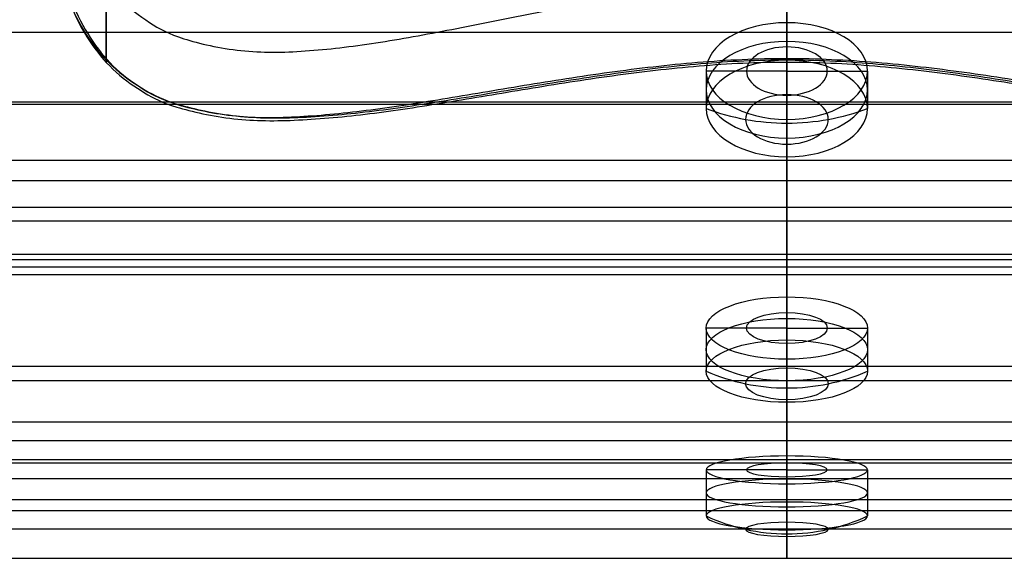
# Model space of a CAD drawing. Header units: millimetres. Extents: x -200 to 200, y -75 to 78.
# Tile 126 of 256: x -6.61 to 1.87, y -75.48 to -70.84. Entities that reach past the tile are written whole.
import ezdxf

# ---------------------------------------------------------------- set-up
doc = ezdxf.new("R2010")
doc.units = ezdxf.units.MM
doc.header["$MEASUREMENT"] = 0
doc.layers.add('DEFAULT', color=8, linetype='Continuous')
doc.layers.add('LAYER 01', color=21, linetype='Continuous')

msp = doc.modelspace()

# ---------------------------------------------------------------- linework, layer by layer
at = {"layer": 'DEFAULT'}
for p, q in [((0, -71.2827, 61.4224), (0, -70.8664, 61.9794)), ((0, -70.8664, 61.9794), (0, -71.189, 62.2205)), ((0, -71.2827, 61.4224), (-0.6954, -71.2827, 61.4224)), ((-0.6954, -71.2827, 61.4224), (-0.6954, -71.6053, 61.6635)), ((0, -71.2827, 61.4224), (0.6954, -71.2827, 61.4224)), ((0, -71.2827, 61.4224), (0, -71.6989, 60.8654)), ((0.6954, -71.2827, 61.4224), (0.6954, -71.6053, 61.6635)), ((0, -71.6989, 60.8654), (0, -72.0215, 61.1065)), ((0, -73.4969, 43.9981), (0, -73.2284, 43.3567)), ((0, -73.2284, 43.3567), (0, -73.5999, 43.2011)), ((0, -73.4969, 43.9981), (-0.6954, -73.4969, 43.9981)), ((-0.6954, -73.4969, 43.9981), (-0.6954, -73.8684, 43.8426)), ((0, -73.4969, 43.9981), (0, -73.7654, 44.6395)), ((0, -73.4969, 43.9981), (0.6954, -73.4969, 43.9981)), ((0.6954, -73.4969, 43.9981), (0.6954, -73.8684, 43.8426)), ((0, -73.7654, 44.6395), (0, -74.1369, 44.484)), ((0, -74.7188, 52.9657), (0, -74.5992, 53.6507)), ((0, -74.5992, 53.6507), (0, -74.9959, 53.72)), ((0, -74.7188, 52.9657), (-0.6954, -74.7188, 52.9657)), ((-0.6954, -74.7188, 52.9657), (-0.6954, -75.1155, 53.035)), ((0, -74.7188, 52.9657), (0.6954, -74.7188, 52.9657)), ((0, -74.7188, 52.9657), (0, -74.8383, 52.2807)), ((0.6954, -74.7188, 52.9657), (0.6954, -75.1155, 53.035)), ((0, -74.8383, 52.2807), (0, -75.2351, 52.35))]:
    msp.add_line(p, q, dxfattribs=at)
at = {"layer": 'DEFAULT', "extrusion": (0, 0.801043, -0.598607)}
for centre, radius in [((0, 6.5317, -93.8684), 0.6954), ((0, 6.5317, -94.0697), 0.6954), ((0, 6.5317, -93.8684), 0.3477), ((0, 6.5317, -94.2711), 0.6954), ((0, 6.5317, -94.3884), 0.3564)]:
    msp.add_circle(centre, radius, dxfattribs=at)
at = {"layer": 'DEFAULT', "extrusion": (0, 0.922424, 0.386179)}
for centre, radius in [((0, 68.9678, -50.8042), 0.6954), ((0, 68.9678, -51.0056), 0.6954), ((0, 68.9678, -50.8042), 0.3477), ((0, 68.9678, -51.2069), 0.6954), ((0, 68.9678, -51.3242), 0.3564)]:
    msp.add_circle(centre, radius, dxfattribs=at)
at = {"layer": 'DEFAULT', "extrusion": (0, 0.985108, -0.171936)}
for centre, radius in [((0, 39.3301, -82.7128), 0.6954), ((0, 39.3301, -82.7128), 0.3477), ((0, 39.3301, -82.9141), 0.6954), ((0, 39.3301, -83.1155), 0.6954), ((0, 39.3301, -83.2328), 0.3564)]:
    msp.add_circle(centre, radius, dxfattribs=at)
at = {"layer": 'DEFAULT', "extrusion": (1, 0, 0)}
for centre, start, end in [((-70.4352, 60.7891), 117.77344, 143.22982), ((-70.4352, 60.7891), 143.22982, 168.6862), ((-72.521, 44.4067), 202.71693, 228.17331), ((-72.521, 44.4067), 177.26055, 202.71693), ((-73.6765, 52.7838), 144.64322, 170.0996), ((-73.6765, 52.7838), 170.0996, 195.55598)]:
    msp.add_arc(centre, 1.6178, start, end, dxfattribs=at)
at = {"layer": 'DEFAULT', "extrusion": (-5.69175e-15, 0.598607, 0.801043)}
msp.add_arc((0, 92.8104, 6.5317), 1.6178, 64.54362, 90, dxfattribs=at)
at = {"layer": 'DEFAULT', "extrusion": (5.69175e-15, 0.598607, 0.801043)}
msp.add_arc((0, 92.8104, 6.5317), 1.6178, 90, 115.45638, dxfattribs=at)
at = {"layer": 'DEFAULT', "extrusion": (0, -0.386179, 0.922424)}
for start, end in [(244.54362, 270), (270, 295.45638)]:
    msp.add_arc((0, -49.7462, 68.9678), 1.6178, start, end, dxfattribs=at)
at = {"layer": 'DEFAULT', "extrusion": (0, 0.171936, 0.985108)}
for start, end in [(64.54362, 90), (90, 115.45638)]:
    msp.add_arc((0, 81.6548, 39.3301), 1.6178, start, end, dxfattribs=at)
at = {"layer": 'DEFAULT'}
for points, weights in [([(-4.9383, -66.2746, 12.9439), (-5.2244, -66.1821, 13.1106), (-6.6361, -67.883, 13.9815), (-6.0746, -72.5593, 13.1524), (0, -69.1777, 13.7519), (6.0746, -72.5593, 13.1524), (6.6361, -67.883, 13.9815), (5.2244, -66.1821, 13.1106), (4.9383, -66.2746, 12.9439)], [0.959572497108, 0.959426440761, 0.959579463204, 0.962081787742, 0.960270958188, 0.962081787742, 0.959579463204, 0.959426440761, 0.959572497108]), ([(-4.9383, -66.9961, 11.2848), (-5.2227, -66.9544, 11.4406), (-6.6353, -68.8563, 11.7375), (-6.0751, -72.8843, 10.0291), (0, -70.0079, 11.2491), (6.0751, -72.8843, 10.0291), (6.6353, -68.8563, 11.7375), (5.2227, -66.9544, 11.4406), (4.9383, -66.9961, 11.2848)], [0.973327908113, 0.970579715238, 0.973458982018, 1.02054266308, 0.986470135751, 1.02054266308, 0.973458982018, 0.970579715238, 0.973327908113]), ([(-4.9383, -67.137, 10.4239), (-5.2261, -67.1416, 10.5632), (-6.6369, -69.0453, 10.5736), (-6.074, -72.9179, 8.3949), (0, -70.0811, 9.9909), (6.074, -72.9179, 8.3949), (6.6369, -69.0453, 10.5736), (5.2261, -67.1416, 10.5632), (4.9383, -67.137, 10.4239)], [1, 1.00255651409, 0.999878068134, 0.956078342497, 0.987774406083, 0.956078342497, 0.999878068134, 1.00255651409, 1]), ([(-4.9383, -67.0843, 10.8543), (-5.2244, -67.0666, 11.002), (-6.6361, -68.9749, 11.1555), (-6.0746, -72.9271, 9.2258), (0, -70.0687, 10.6214), (6.0746, -72.9271, 9.2258), (6.6361, -68.9749, 11.1555), (5.2244, -67.0666, 11.002), (4.9383, -67.0843, 10.8543)], [0.985022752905, 0.984897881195, 0.985028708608, 0.987168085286, 0.9856199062, 0.987168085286, 0.985028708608, 0.984897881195, 0.985022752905])]:
    msp.add_rational_spline(points, weights, degree=3, knots=[0, 0, 0, 0, 0.756847, 2.817538, 6.793249, 10.768959, 12.82965, 13.586497, 13.586497, 13.586497, 13.586497], dxfattribs=at)
at = {"layer": 'DEFAULT', "extrusion": (1, 8.40986e-16, 5.43335e-17)}
msp.add_rational_spline([(-5.8642, -71.1855, 9.3695), (-5.8642, -71.0437, 7.1741), (-5.8642, -70.1757, 5.1629), (-5.8642, -68.6979, 3.559)], [0.975188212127, 0.945720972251, 0.953991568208, 1], degree=3, dxfattribs=at)
at = {"layer": 'DEFAULT', "extrusion": (1, 1.77507e-16, 1.15181e-16)}
msp.add_rational_spline([(0, -71.1855, 9.3695), (0, -71.0437, 7.1741), (0, -70.1757, 5.1629), (0, -68.6979, 3.559)], [0.975188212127, 0.945720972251, 0.953991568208, 1], degree=3, dxfattribs=at)
at = {"layer": 'DEFAULT', "extrusion": (1, 2.82536e-15, -1.14361e-15)}
msp.add_rational_spline([(-5.8642, -69.0528, 15.9941), (-5.8642, -70.2929, 14.4837), (-5.8642, -71.0157, 12.68), (-5.8642, -71.1735, 10.7547)], [0.966860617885, 0.947986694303, 0.959033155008, 1], degree=3, dxfattribs=at)
at = {"layer": 'DEFAULT', "extrusion": (1, -1.07621e-17, 5.8087e-18)}
msp.add_rational_spline([(0, -69.0528, 15.9941), (0, -70.2929, 14.4837), (0, -71.0157, 12.68), (0, -71.1735, 10.7547)], [0.966860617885, 0.947986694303, 0.959033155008, 1], degree=3, dxfattribs=at)
at = {"layer": 'DEFAULT', "extrusion": (1, 1.75093e-14, 1.13122e-15)}
msp.add_rational_spline([(-5.8642, -71.1735, 10.7547), (-5.8642, -71.2112, 10.2956), (-5.8642, -71.2155, 9.8331), (-5.8642, -71.1855, 9.3695)], [1, 0.9899168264, 0.981646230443, 0.975188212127], degree=3, dxfattribs=at)
at = {"layer": 'DEFAULT', "extrusion": (1, -1.15643e-17, -3.97866e-18)}
msp.add_rational_spline([(0, -71.1735, 10.7547), (0, -71.2112, 10.2956), (0, -71.2155, 9.8331), (0, -71.1855, 9.3695)], [1, 0.9899168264, 0.981646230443, 0.975188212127], degree=3, dxfattribs=at)
at = {"layer": 'LAYER 01'}
for p, q in [((-200, -70.9471, 57.3404), (200, -70.9471, 57.3404)), ((-200, -71.5477, 55.5629), (200, -71.5477, 55.5629)), ((-200, -71.5683, 61.6359), (200, -71.5683, 61.6359)), ((-200, -72.0498, 41.2618), (200, -72.0498, 41.2618)), ((0, -72.8594, 41.5882), (0, -72.0498, 41.2618)), ((-200, -72.2259, 47.8949), (200, -72.2259, 47.8949)), ((-200, -72.4546, 41.425), (200, -72.4546, 41.425)), ((-200, -72.5745, 49.4761), (200, -72.5745, 49.4761)), ((-200, -72.8594, 41.5882), (200, -72.8594, 41.5882)), ((-200, -72.9053, 58.7864), (200, -72.9053, 58.7864)), ((0, -73.0351, 59.6496), (0, -72.9053, 58.7864)), ((-200, -72.9702, 59.218), (200, -72.9702, 59.218)), ((-200, -73.0351, 59.6496), (200, -73.0351, 59.6496)), ((-200, -73.8259, 43.8604), (200, -73.8259, 43.8604)), ((-200, -73.948, 55.9678), (200, -73.948, 55.9678)), ((0, -73.948, 55.9678), (0, -74.6594, 55.4618)), ((-200, -74.3037, 55.7148), (200, -74.3037, 55.7148)), ((-200, -74.4659, 46.9422), (200, -74.4659, 46.9422)), ((0, -74.4659, 46.9422), (0, -74.7923, 46.1325)), ((-200, -74.6291, 46.5373), (200, -74.6291, 46.5373)), ((-200, -74.6594, 55.4618), (200, -74.6594, 55.4618)), ((-200, -74.7923, 46.1325), (200, -74.7923, 46.1325)), ((-200, -74.9748, 49.881), (200, -74.9748, 49.881)), ((0, -75.4808, 50.5923), (0, -74.9748, 49.881)), ((-200, -75.0701, 53.0271), (200, -75.0701, 53.0271)), ((-200, -75.2278, 50.2366), (200, -75.2278, 50.2366)), ((-200, -75.4808, 50.5923), (200, -75.4808, 50.5923))]:
    msp.add_line(p, q, dxfattribs=at)
at = {"layer": 'LAYER 01', "extrusion": (1, 0, 0)}
for points in [[(-72.0498, 41.2618), (-67.5698, 43.1674)], [(-72.9053, 58.7864), (-68.989, 55.8944)], [(-69.1475, 55.158), (-73.948, 55.9678)], [(-69.986, 48.8477), (-74.4659, 46.9422)], [(-70.1016, 63.6221), (-73.0351, 59.6496)], [(-74.9748, 49.881), (-70.1742, 49.0712)], [(-74.7923, 46.1325), (-72.8594, 41.5882)], [(-74.6594, 55.4618), (-75.4808, 50.5923)]]:
    msp.add_lwpolyline(points, dxfattribs=at)

doc.saveas('drawing.dxf')
